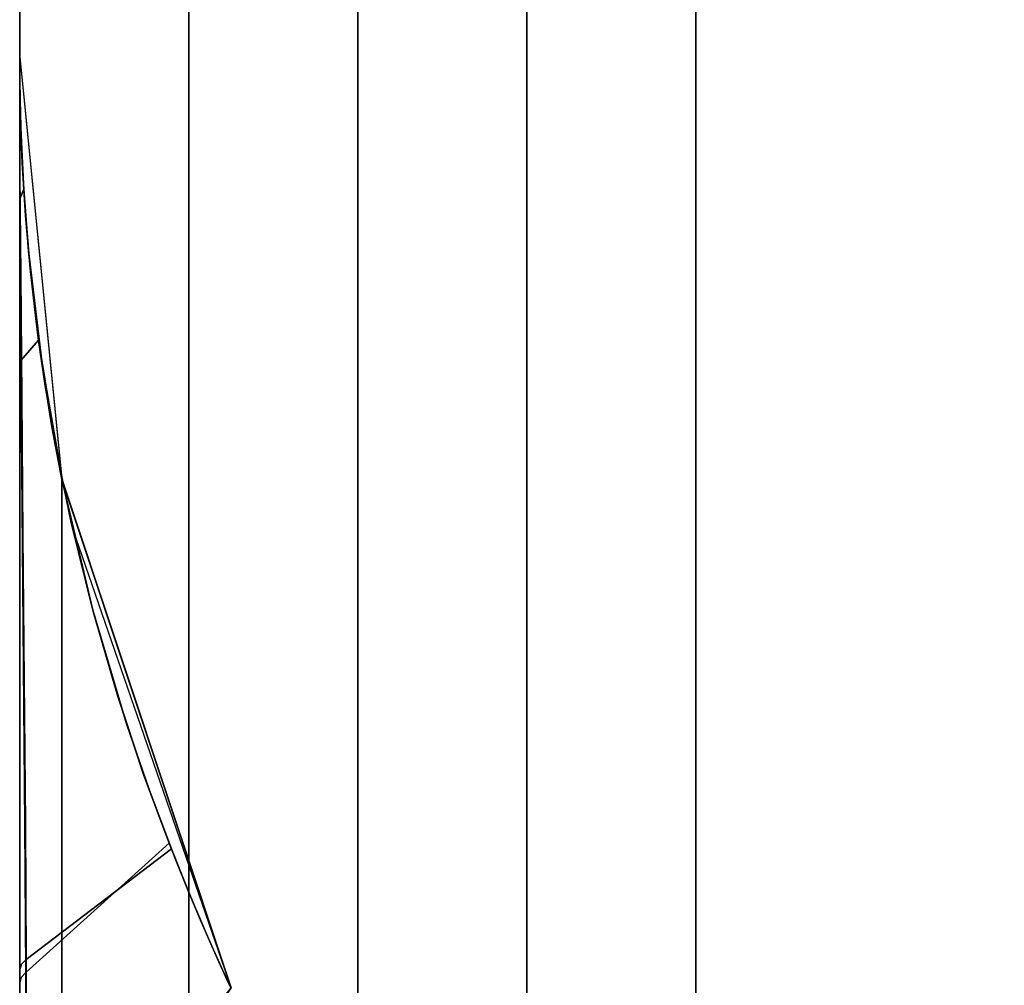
# Model space of a CAD drawing. Header units: centimetres. Extents: x -18 to 18, y -18 to 18.
# Tile 2 of 45: x -18 to -15.7, y -15.8 to -13.5. Entities that reach past the tile are written whole.
import ezdxf

# ---------------------------------------------------------------- set-up
doc = ezdxf.new("R2010")
doc.units = ezdxf.units.CM
doc.layers.get('0').update_dxf_attribs({"true_color": 0x5890e1})

msp = doc.modelspace()

# ---------------------------------------------------------------- linework, layer by layer
at = {"color": 183, "true_color": 0x8c58e1}
for points in [[(-17.9923, -17.6, 0), (-18, -17.6, 0), (-18, 17.6, 0), (-17.9923, 17.6, 0), (-17.9695, 17.6, 0), (-17.9325, 17.6, 0), (-17.8827, 17.6, 0), (-17.8221, 17.6, 0), (-17.753, 17.6, 0), (-17.678, 17.6, 0), (-17.6, 17.6, 0), (-17.6, -17.6, 0), (-17.678, -17.6, 0), (-17.753, -17.6, 0), (-17.8221, -17.6, 0), (-17.8827, -17.6, 0), (-17.9325, -17.6, 0), (-17.9695, -17.6, 0)], [(-18, 17.6, 0), (-18, -17.6, 0), (-18, -17.6, 0), (-18, 17.6, 0)], [(-17.678, 17.6, 0), (-17.753, 17.6, 0), (-17.8221, 17.6, 0), (-17.8827, 17.6, 0), (-17.9325, 17.6, 0), (-17.9695, 17.6, 0), (-17.9923, 17.6, 0), (-18, 17.6, 0), (-18, -17.6, 0), (-17.9923, -17.6, 0), (-17.9695, -17.6, 0), (-17.9325, -17.6, 0), (-17.8827, -17.6, 0), (-17.8221, -17.6, 0), (-17.753, -17.6, 0), (-17.678, -17.6, 0), (-17.6, -17.6, 0), (-17.6, 17.6, 0)], [(17.6, 17.6, 0), (17.6, -17.6, 0), (-17.6, -17.6, 0), (-17.6, 17.6, 0)], [(-17.6, 17.6, 0), (-17.6, -17.6, 0), (17.6, -17.6, 0), (17.6, 17.6, 0)], [(-17.2, -16.4, 0), (-17.2, 16.4, 0), (-17.1227, 16.4, 0), (-17.0469, 16.4, 0), (-16.9771, 16.4, 0), (-16.9171, 16.4, 0), (-16.8678, 16.4, 0), (-16.8304, 16.4, 0), (-16.8075, 16.4, 0), (-16.8, 16.4, 0), (-16.8, -16.4, 0), (-16.8075, -16.4, 0), (-16.8304, -16.4, 0), (-16.8678, -16.4, 0), (-16.9171, -16.4, 0), (-16.9771, -16.4, 0), (-17.0469, -16.4, 0), (-17.1227, -16.4, 0)], [(-16.7923, -16.4, 0), (-16.8, -16.4, 0), (-16.8, 16.4, 0), (-16.7923, 16.4, 0), (-16.7695, 16.4, 0), (-16.7325, 16.4, 0), (-16.6827, 16.4, 0), (-16.6221, 16.4, 0), (-16.553, 16.4, 0), (-16.478, 16.4, 0), (-16.4, 16.4, 0), (-16.4, -16.4, 0), (-16.478, -16.4, 0), (-16.553, -16.4, 0), (-16.6221, -16.4, 0), (-16.6827, -16.4, 0), (-16.7325, -16.4, 0), (-16.7695, -16.4, 0)], [(-16.4, 16.4, 0), (16.4, 16.4, 0), (16.4, -16.4, 0), (-16.4, -16.4, 0)], [(-18, -16.5935, 0), (-18, -13.6169, 0), (-18, -13.6169, 0), (-18, -13.6174, 0), (-18, -13.6178, 0), (-18, -13.6177, 0), (-18, -13.618, 0), (-18, -13.6343, 0), (-18, -13.6333, 0), (-18, -13.7209, 0), (-18, -13.8863, 0), (-18, -14.1196, 0), (-18, -14.4087, 0), (-18, -14.7385, 0), (-18, -15.09, 0), (-18, -15.4429, 0), (-18, -15.7767, 0), (-18, -16.1876, 0), (-18, -16.3468, 0), (-18, -16.469, 0), (-18, -16.469, 0), (-18, -16.5623, 0), (-18, -16.5935, 0)], [(-17.9984, -13.7425, 0), (-18, -13.6169, 0), (-18, -16.5935, 0), (-17.9956, -16.5643, 0), (-17.9829, -16.5376, 0), (-17.9643, -16.51, 0), (-17.9438, -16.4794, 0), (-17.9221, -16.4472, 0), (-17.9, -16.4144, 0), (-17.9, -14.6161, 0), (-17.9121, -14.554, 0), (-17.9235, -14.4918, 0), (-17.9439, -14.3672, 0), (-17.9611, -14.2425, 0), (-17.9751, -14.1178, 0), (-17.986, -13.9929, 0), (-17.9938, -13.8678, 0)], [(-17.9947, -13.8515, 0), (-17.9904, -13.9303, 0), (-17.9994, -13.9532, 0), (-17.9997, -13.8425, 0), (-17.9999, -13.7523, 0), (-18, -13.6842, 0), (-18, -13.6394, 0), (-18, -13.6176, 0), (-18, -13.6175, 0), (-18, -13.6179, 0), (-18, -13.6207, 0), (-18, -13.6332, 0), (-17.9997, -13.6691, 0), (-17.9989, -13.7204, 0), (-17.9974, -13.7824, 0)], [(-18, -13.6176, 0), (-18, -13.6176, 0), (-18, -13.6176, 0), (-18, -13.6176, 0), (-18, -13.6394, 0), (-18, -13.6389, 0), (-18, -13.6646, 0), (-18, -13.775, 0), (-18, -13.9448, 0), (-18, -14.3234, 0), (-18, -14.6753, 0), (-18, -15.0576, 0), (-18, -15.444, 0), (-18, -15.8079, 0), (-18, -16.0262, 0), (-18, -16.2162, 0), (-18, -16.3717, 0), (-18, -16.4879, 0), (-18, -16.5301, 0), (-18, -16.593, 0), (-18, -16.5938, 0), (-18, -16.5939, 0)], [(-17.9985, -13.7414, 0), (-18, -13.6176, 0), (-18, -16.5937, 0), (-17.9958, -16.5651, 0), (-17.9829, -16.538, 0), (-17.9672, -16.5147, 0), (-17.9469, -16.4846, 0), (-17.9238, -16.4503, 0), (-17.9, -16.4148, 0), (-17.9, -14.6169, 0), (-17.9122, -14.5547, 0), (-17.9236, -14.4924, 0), (-17.944, -14.3676, 0), (-17.9612, -14.2426, 0), (-17.9753, -14.1176, 0), (-17.9861, -13.9924, 0), (-17.9939, -13.8669, 0)], [(-18, -13.6178, 0), (-18, -13.6178, 0), (-18, -13.6178, 0), (-18, -13.6178, 0), (-18, -13.6397, 0), (-18, -13.6686, 0), (-18, -13.7785, 0), (-18, -13.9451, 0), (-18, -14.3237, 0), (-18, -14.6756, 0), (-18, -15.0579, 0), (-18, -15.4443, 0), (-18, -15.8082, 0), (-18, -16.0265, 0), (-18, -16.2164, 0), (-18, -16.3719, 0), (-18, -16.4882, 0), (-18, -16.5304, 0), (-18, -16.5932, 0), (-18, -16.5941, 0), (-18, -16.5942, 0)], [(-18, -13.6178, 0), (-18, -13.6178, 0), (-18, -13.6178, 0), (-18, -13.6178, 0), (-18, -13.6397, 0), (-18, -13.6686, 0), (-18, -13.7785, 0), (-18, -13.9451, 0), (-18, -14.3237, 0), (-18, -14.6756, 0), (-18, -15.0579, 0), (-18, -15.4443, 0), (-18, -15.8082, 0), (-18, -16.0265, 0), (-18, -16.2164, 0), (-18, -16.3719, 0), (-18, -16.4882, 0), (-18, -16.5304, 0), (-18, -16.5932, 0), (-18, -16.5941, 0), (-18, -16.5942, 0)], [(-18, -13.6178, 0), (-18, -13.6178, 0), (-18, -13.6178, 0), (-18, -13.6178, 0), (-18, -13.6397, 0), (-18, -13.6686, 0), (-18, -13.7785, 0), (-18, -13.9451, 0), (-18, -14.3237, 0), (-18, -14.6756, 0), (-18, -15.0579, 0), (-18, -15.4443, 0), (-18, -15.8082, 0), (-18, -16.0265, 0), (-18, -16.2164, 0), (-18, -16.3719, 0), (-18, -16.4882, 0), (-18, -16.5304, 0), (-18, -16.5932, 0), (-18, -16.5941, 0), (-18, -16.5942, 0)], [(-18, -13.6178, 0), (-18, -13.6178, 0), (-18, -13.6178, 0), (-18, -13.6178, 0), (-18, -13.6397, 0), (-18, -13.6686, 0), (-18, -13.7785, 0), (-18, -13.9451, 0), (-18, -14.3237, 0), (-18, -14.6756, 0), (-18, -15.0579, 0), (-18, -15.4443, 0), (-18, -15.8082, 0), (-18, -16.0265, 0), (-18, -16.2164, 0), (-18, -16.3719, 0), (-18, -16.4882, 0), (-18, -16.5304, 0), (-18, -16.5932, 0), (-18, -16.5941, 0), (-18, -16.5942, 0)], [(-17.9985, -13.7417, 0), (-18, -13.6178, 0), (-18, -16.594, 0), (-17.9958, -16.5654, 0), (-17.9829, -16.5383, 0), (-17.9672, -16.515, 0), (-17.9469, -16.4849, 0), (-17.9238, -16.4505, 0), (-17.9, -16.4151, 0), (-17.9, -14.6172, 0), (-17.9122, -14.555, 0), (-17.9236, -14.4927, 0), (-17.944, -14.3679, 0), (-17.9612, -14.2429, 0), (-17.9753, -14.1179, 0), (-17.9861, -13.9926, 0), (-17.9939, -13.8672, 0)], [(-17.9985, -13.7417, 0), (-18, -13.6178, 0), (-18, -16.594, 0), (-17.9958, -16.5654, 0), (-17.9829, -16.5383, 0), (-17.9672, -16.515, 0), (-17.9469, -16.4849, 0), (-17.9238, -16.4505, 0), (-17.9, -16.4151, 0), (-17.9, -14.6172, 0), (-17.9122, -14.555, 0), (-17.9236, -14.4927, 0), (-17.944, -14.3679, 0), (-17.9612, -14.2429, 0), (-17.9753, -14.1179, 0), (-17.9861, -13.9926, 0), (-17.9939, -13.8672, 0)], [(-17.9985, -13.7417, 0), (-18, -13.6178, 0), (-18, -16.594, 0), (-17.9958, -16.5654, 0), (-17.9829, -16.5383, 0), (-17.9672, -16.515, 0), (-17.9469, -16.4849, 0), (-17.9238, -16.4505, 0), (-17.9, -16.4151, 0), (-17.9, -14.6172, 0), (-17.9122, -14.555, 0), (-17.9236, -14.4927, 0), (-17.944, -14.3679, 0), (-17.9612, -14.2429, 0), (-17.9753, -14.1179, 0), (-17.9861, -13.9926, 0), (-17.9939, -13.8672, 0)], [(-17.9985, -13.7417, 0), (-18, -13.6178, 0), (-18, -16.594, 0), (-17.9958, -16.5654, 0), (-17.9829, -16.5383, 0), (-17.9672, -16.515, 0), (-17.9469, -16.4849, 0), (-17.9238, -16.4505, 0), (-17.9, -16.4151, 0), (-17.9, -14.6172, 0), (-17.9122, -14.555, 0), (-17.9236, -14.4927, 0), (-17.944, -14.3679, 0), (-17.9612, -14.2429, 0), (-17.9753, -14.1179, 0), (-17.9861, -13.9926, 0), (-17.9939, -13.8672, 0)], [(-17.9947, -13.8518, 0), (-17.9904, -13.9306, 0), (-17.9994, -13.9535, 0), (-17.9997, -13.8428, 0), (-17.9999, -13.7526, 0), (-18, -13.6845, 0), (-18, -13.6397, 0), (-18, -13.6178, 0), (-18, -13.6178, 0), (-18, -13.6182, 0), (-18, -13.621, 0), (-18, -13.6335, 0), (-17.9997, -13.6694, 0), (-17.9989, -13.7207, 0), (-17.9974, -13.7827, 0)], [(-17.9947, -13.8518, 0), (-17.9904, -13.9306, 0), (-17.9994, -13.9535, 0), (-17.9997, -13.8428, 0), (-17.9999, -13.7526, 0), (-18, -13.6845, 0), (-18, -13.6397, 0), (-18, -13.6178, 0), (-18, -13.6178, 0), (-18, -13.6182, 0), (-18, -13.621, 0), (-18, -13.6335, 0), (-17.9997, -13.6694, 0), (-17.9989, -13.7207, 0), (-17.9974, -13.7827, 0)], [(-17.9947, -13.8518, 0), (-17.9904, -13.9306, 0), (-17.9994, -13.9535, 0), (-17.9997, -13.8428, 0), (-17.9999, -13.7526, 0), (-18, -13.6845, 0), (-18, -13.6397, 0), (-18, -13.6178, 0), (-18, -13.6178, 0), (-18, -13.6182, 0), (-18, -13.621, 0), (-18, -13.6335, 0), (-17.9997, -13.6694, 0), (-17.9989, -13.7207, 0), (-17.9974, -13.7827, 0)], [(-17.9947, -13.8518, 0), (-17.9904, -13.9306, 0), (-17.9994, -13.9535, 0), (-17.9997, -13.8428, 0), (-17.9999, -13.7526, 0), (-18, -13.6845, 0), (-18, -13.6397, 0), (-18, -13.6178, 0), (-18, -13.6178, 0), (-18, -13.6182, 0), (-18, -13.621, 0), (-18, -13.6335, 0), (-17.9997, -13.6694, 0), (-17.9989, -13.7207, 0), (-17.9974, -13.7827, 0)], [(-17.9999, -13.6178, 0), (-17.9999, -13.6178, 0), (-17.9999, -13.6321, 0), (-17.9996, -13.6714, 0), (-17.9987, -13.726, 0), (-17.997, -13.791, 0), (-17.9966, -13.8024, 0), (-17.99, -13.934, 0), (-17.9783, -14.0825, 0), (-17.9472, -14.3446, 0), (-17.8965, -14.6329, 0), (-17.8277, -14.9235, 0), (-17.7469, -15.1956, 0), (-17.6934, -15.3509, 0), (-17.6409, -15.4908, 0), (-17.9847, -15.7527, 0), (-17.9866, -15.4315, 0), (-17.9892, -15.0905, 0), (-17.9923, -14.748, 0), (-17.9953, -14.4229, 0), (-17.9977, -14.1335, 0), (-17.9993, -13.896, 0), (-17.9998, -13.7256, 0), (-18, -13.6343, 0), (-18, -13.618, 0)], [(-17.9961, -15.7642, 0), (-18, -15.7767, 0), (-18, -15.4429, 0), (-18, -15.09, 0), (-18, -14.7385, 0), (-18, -14.4087, 0), (-18, -14.1196, 0), (-18, -13.8863, 0), (-18, -13.7209, 0), (-18, -13.6333, 0), (-18, -13.6343, 0), (-17.9998, -13.7256, 0), (-17.9993, -13.896, 0), (-17.9977, -14.1335, 0), (-17.9953, -14.4229, 0), (-17.9923, -14.748, 0), (-17.9892, -15.0905, 0), (-17.9866, -15.4315, 0), (-17.9847, -15.7527, 0)], [(-18, -13.6394, 0), (-18, -13.6394, 0), (-18, -13.6646, 0)], [(-17.9999, -13.7526, 0), (-17.9994, -13.9532, 0), (-18, -13.9448, 0), (-18, -13.775, 0), (-18, -13.6646, 0), (-18, -13.6394, 0), (-18, -13.6844, 0)], [(-18, -13.6394, 0), (-18, -13.6394, 0), (-18, -13.6394, 0), (-18, -13.6394, 0), (-18, -13.6395, 0), (-18, -13.6395, 0), (-18, -13.6395, 0)], [(-18, -13.6397, 0), (-18, -13.6398, 0), (-17.9999, -13.7526, 0), (-17.9994, -13.9535, 0), (-18, -13.9451, 0), (-18, -13.7785, 0), (-18, -13.6686, 0), (-18, -13.6397, 0), (-18, -13.6397, 0), (-18, -13.6397, 0)], [(-18, -13.6397, 0), (-18, -13.6398, 0), (-17.9999, -13.7526, 0), (-17.9994, -13.9535, 0), (-18, -13.9451, 0), (-18, -13.7785, 0), (-18, -13.6686, 0), (-18, -13.6397, 0), (-18, -13.6397, 0), (-18, -13.6397, 0)], [(-18, -13.6397, 0), (-18, -13.6398, 0), (-17.9999, -13.7526, 0), (-17.9994, -13.9535, 0), (-18, -13.9451, 0), (-18, -13.7785, 0), (-18, -13.6686, 0), (-18, -13.6397, 0), (-18, -13.6397, 0), (-18, -13.6397, 0)], [(-18, -13.6397, 0), (-18, -13.6398, 0), (-17.9999, -13.7526, 0), (-17.9994, -13.9535, 0), (-18, -13.9451, 0), (-18, -13.7785, 0), (-18, -13.6686, 0), (-18, -13.6397, 0), (-18, -13.6397, 0), (-18, -13.6397, 0)], [(-17.9994, -13.9532, 0), (-17.9904, -13.9303, 0), (-17.9791, -14.0766, 0), (-17.962, -14.2357, 0), (-17.962, -14.2356, 0), (-17.9553, -14.2878, 0), (-17.9972, -14.3357, 0), (-17.9986, -14.1307, 0)], [(-17.9994, -13.9535, 0), (-17.9904, -13.9306, 0), (-17.9791, -14.0769, 0), (-17.962, -14.236, 0), (-17.962, -14.2359, 0), (-17.9553, -14.2881, 0), (-17.9972, -14.336, 0), (-17.9986, -14.1309, 0)], [(-17.9994, -13.9535, 0), (-17.9904, -13.9306, 0), (-17.9791, -14.0769, 0), (-17.962, -14.236, 0), (-17.9552, -14.2881, 0), (-17.9972, -14.336, 0), (-17.9986, -14.1309, 0)], [(-17.9994, -13.9535, 0), (-17.9904, -13.9306, 0), (-17.9791, -14.0769, 0), (-17.962, -14.236, 0), (-17.9552, -14.2881, 0), (-17.9972, -14.336, 0), (-17.9986, -14.1309, 0)], [(-17.9994, -13.9535, 0), (-17.9904, -13.9306, 0), (-17.9791, -14.0769, 0), (-17.962, -14.236, 0), (-17.9552, -14.2881, 0), (-17.9972, -14.336, 0), (-17.9986, -14.1309, 0)], [(-18, -14.3234, 0), (-18, -13.9448, 0), (-17.9994, -13.9532, 0), (-17.9972, -14.3357, 0)], [(-18, -14.3237, 0), (-18, -13.9451, 0), (-17.9994, -13.9535, 0), (-17.9972, -14.336, 0)], [(-18, -14.3237, 0), (-18, -13.9451, 0), (-17.9994, -13.9535, 0), (-17.9972, -14.336, 0)], [(-18, -14.3237, 0), (-18, -13.9451, 0), (-17.9994, -13.9535, 0), (-17.9972, -14.336, 0)], [(-18, -14.3237, 0), (-18, -13.9451, 0), (-17.9994, -13.9535, 0), (-17.9972, -14.336, 0)], [(-17.9116, -14.5575, 0), (-17.9115, -14.5575, 0), (-17.8781, -14.7192, 0), (-17.8781, -14.7192, 0), (-17.8263, -14.9294, 0), (-17.768, -15.1302, 0), (-17.7067, -15.3147, 0), (-17.6464, -15.4775, 0), (-17.9857, -15.7835, 0), (-17.9881, -15.4333, 0), (-17.9911, -15.059, 0), (-17.9944, -14.6849, 0), (-17.9972, -14.3357, 0), (-17.9553, -14.2878, 0)], [(-17.9116, -14.5578, 0), (-17.9115, -14.5578, 0), (-17.8781, -14.7194, 0), (-17.8781, -14.7194, 0), (-17.8263, -14.9297, 0), (-17.768, -15.1305, 0), (-17.7067, -15.315, 0), (-17.6464, -15.4778, 0), (-17.9857, -15.7838, 0), (-17.9881, -15.4335, 0), (-17.9911, -15.0592, 0), (-17.9944, -14.6852, 0), (-17.9972, -14.336, 0), (-17.9553, -14.2881, 0)], [(-17.9116, -14.5578, 0), (-17.9115, -14.5578, 0), (-17.8781, -14.7194, 0), (-17.8781, -14.7194, 0), (-17.8263, -14.9297, 0), (-17.768, -15.1305, 0), (-17.7067, -15.315, 0), (-17.6464, -15.4778, 0), (-17.9857, -15.7838, 0), (-17.9881, -15.4335, 0), (-17.9911, -15.0592, 0), (-17.9944, -14.6852, 0), (-17.9972, -14.336, 0), (-17.9553, -14.2881, 0), (-17.9397, -14.3956, 0)], [(-17.9116, -14.5578, 0), (-17.9115, -14.5578, 0), (-17.8781, -14.7194, 0), (-17.8781, -14.7194, 0), (-17.8263, -14.9297, 0), (-17.768, -15.1305, 0), (-17.7067, -15.315, 0), (-17.6464, -15.4778, 0), (-17.9857, -15.7838, 0), (-17.9881, -15.4335, 0), (-17.9911, -15.0592, 0), (-17.9944, -14.6852, 0), (-17.9972, -14.336, 0), (-17.9553, -14.2881, 0), (-17.9397, -14.3956, 0)], [(-17.9116, -14.5578, 0), (-17.9115, -14.5578, 0), (-17.8781, -14.7194, 0), (-17.8781, -14.7194, 0), (-17.8263, -14.9297, 0), (-17.768, -15.1305, 0), (-17.7067, -15.315, 0), (-17.6464, -15.4778, 0), (-17.9857, -15.7838, 0), (-17.9881, -15.4335, 0), (-17.9911, -15.0592, 0), (-17.9944, -14.6852, 0), (-17.9972, -14.336, 0), (-17.9553, -14.2881, 0), (-17.9397, -14.3956, 0)], [(-17.9963, -15.7952, 0), (-18, -15.8079, 0), (-18, -15.444, 0), (-18, -15.0576, 0), (-18, -14.6753, 0), (-18, -14.3234, 0), (-17.9972, -14.3357, 0), (-17.9944, -14.6849, 0), (-17.9911, -15.059, 0), (-17.9881, -15.4333, 0), (-17.9857, -15.7835, 0)], [(-17.9963, -15.7955, 0), (-18, -15.8082, 0), (-18, -15.4443, 0), (-18, -15.0579, 0), (-18, -14.6756, 0), (-18, -14.3237, 0), (-17.9972, -14.336, 0), (-17.9944, -14.6852, 0), (-17.9911, -15.0592, 0), (-17.9881, -15.4335, 0), (-17.9857, -15.7838, 0)], [(-17.9963, -15.7955, 0), (-18, -15.8082, 0), (-18, -15.4443, 0), (-18, -15.0579, 0), (-18, -14.6756, 0), (-18, -14.3237, 0), (-17.9972, -14.336, 0), (-17.9944, -14.6852, 0), (-17.9911, -15.0592, 0), (-17.9881, -15.4335, 0), (-17.9857, -15.7838, 0)], [(-17.9963, -15.7955, 0), (-18, -15.8082, 0), (-18, -15.4443, 0), (-18, -15.0579, 0), (-18, -14.6756, 0), (-18, -14.3237, 0), (-17.9972, -14.336, 0), (-17.9944, -14.6852, 0), (-17.9911, -15.0592, 0), (-17.9881, -15.4335, 0), (-17.9857, -15.7838, 0)], [(-17.9963, -15.7955, 0), (-18, -15.8082, 0), (-18, -15.4443, 0), (-18, -15.0579, 0), (-18, -14.6756, 0), (-18, -14.3237, 0), (-17.9972, -14.336, 0), (-17.9944, -14.6852, 0), (-17.9911, -15.0592, 0), (-17.9881, -15.4335, 0), (-17.9857, -15.7838, 0)], [(-17.9, -16.4144, 0), (-17.4999, -15.8201, 0), (-17.9, -14.6161, 0)], [(-17.9, -16.4148, 0), (-17.4999, -15.8207, 0), (-17.9, -14.6169, 0)], [(-17.9, -16.4151, 0), (-17.4999, -15.821, 0), (-17.9, -14.6172, 0)], [(-17.9, -16.4151, 0), (-17.4999, -15.821, 0), (-17.9, -14.6172, 0)], [(-17.9, -16.4151, 0), (-17.4999, -15.821, 0), (-17.9, -14.6172, 0)], [(-17.9, -16.4151, 0), (-17.4999, -15.821, 0), (-17.9, -14.6172, 0)], [(-17.6464, -15.4775, 0), (-17.6305, -15.5179, 0), (-17.6012, -15.5906, 0), (-17.5722, -15.6597, 0), (-17.5454, -15.7214, 0), (-17.5227, -15.772, 0), (-17.5064, -15.8071, 0), (-17.5002, -15.8199, 0), (-17.9844, -16.4379, 0), (-17.9839, -16.3253, 0), (-17.9841, -16.1757, 0), (-17.9847, -15.9932, 0), (-17.9857, -15.7835, 0)], [(-17.6464, -15.4778, 0), (-17.6305, -15.5181, 0), (-17.6012, -15.5909, 0), (-17.5722, -15.66, 0), (-17.5454, -15.7217, 0), (-17.5227, -15.7723, 0), (-17.5064, -15.8074, 0), (-17.5002, -15.8202, 0), (-17.9844, -16.4382, 0), (-17.9839, -16.3256, 0), (-17.9841, -16.1759, 0), (-17.9847, -15.9935, 0), (-17.9857, -15.7838, 0)], [(-17.6464, -15.4778, 0), (-17.6305, -15.5181, 0), (-17.6012, -15.5909, 0), (-17.5722, -15.66, 0), (-17.5454, -15.7217, 0), (-17.5227, -15.7723, 0), (-17.5064, -15.8074, 0), (-17.5002, -15.8202, 0), (-17.9844, -16.4382, 0), (-17.9839, -16.3256, 0), (-17.9841, -16.1759, 0), (-17.9847, -15.9935, 0), (-17.9857, -15.7838, 0)], [(-17.6464, -15.4778, 0), (-17.6305, -15.5181, 0), (-17.6012, -15.5909, 0), (-17.5722, -15.66, 0), (-17.5454, -15.7217, 0), (-17.5227, -15.7723, 0), (-17.5064, -15.8074, 0), (-17.5002, -15.8202, 0), (-17.9844, -16.4382, 0), (-17.9839, -16.3256, 0), (-17.9841, -16.1759, 0), (-17.9847, -15.9935, 0), (-17.9857, -15.7838, 0)], [(-17.6464, -15.4778, 0), (-17.6305, -15.5181, 0), (-17.6012, -15.5909, 0), (-17.5722, -15.66, 0), (-17.5454, -15.7217, 0), (-17.5227, -15.7723, 0), (-17.5064, -15.8074, 0), (-17.5002, -15.8202, 0), (-17.9844, -16.4382, 0), (-17.9839, -16.3256, 0), (-17.9841, -16.1759, 0), (-17.9847, -15.9935, 0), (-17.9857, -15.7838, 0)], [(-17.61, -15.5682, 0), (-17.586, -15.6263, 0), (-17.5809, -15.6384, 0), (-17.5532, -15.7031, 0), (-17.5284, -15.7586, 0), (-17.5089, -15.801, 0), (-17.4998, -15.8201, 0), (-17.9845, -16.4198, 0), (-17.9838, -16.3011, 0), (-17.9836, -16.1475, 0), (-17.9839, -15.9629, 0), (-17.9847, -15.7527, 0), (-17.6409, -15.4908, 0)], [(-17.9961, -15.7642, 0), (-17.9847, -15.7527, 0), (-17.9836, -16.1475, 0), (-17.9845, -16.4198, 0), (-17.996, -16.4434, 0), (-18, -16.469, 0), (-18, -16.3468, 0), (-18, -16.1876, 0), (-18, -15.7767, 0)], [(-18, -16.0262, 0), (-18, -15.8079, 0), (-17.9963, -15.7952, 0), (-17.9857, -15.7835, 0), (-17.9841, -16.1757, 0), (-17.9839, -16.3253, 0), (-17.9844, -16.4379, 0), (-17.996, -16.4619, 0), (-18, -16.4879, 0), (-18, -16.3717, 0), (-18, -16.2162, 0)], [(-17.9839, -16.3256, 0), (-17.9844, -16.4382, 0), (-17.996, -16.4622, 0), (-18, -16.4882, 0), (-18, -16.3719, 0), (-18, -16.2164, 0), (-18, -16.0265, 0), (-18, -15.8082, 0), (-17.9963, -15.7955, 0), (-17.9857, -15.7838, 0), (-17.9841, -16.1759, 0)], [(-17.9963, -15.7955, 0), (-17.9857, -15.7838, 0), (-17.9841, -16.1759, 0), (-17.9839, -16.3256, 0), (-17.9844, -16.4382, 0), (-17.996, -16.4622, 0), (-18, -16.4882, 0), (-18, -16.3719, 0), (-18, -16.2164, 0), (-18, -16.0265, 0), (-18, -15.8082, 0)], [(-17.9839, -16.3256, 0), (-17.9844, -16.4382, 0), (-17.996, -16.4622, 0), (-18, -16.4882, 0), (-18, -16.3719, 0), (-18, -16.2164, 0), (-18, -16.0265, 0), (-18, -15.8082, 0), (-17.9963, -15.7955, 0), (-17.9857, -15.7838, 0), (-17.9841, -16.1759, 0)], [(-17.9839, -16.3256, 0), (-17.9844, -16.4382, 0), (-17.996, -16.4622, 0), (-18, -16.4882, 0), (-18, -16.3719, 0), (-18, -16.2164, 0), (-18, -16.0265, 0), (-18, -15.8082, 0), (-17.9963, -15.7955, 0), (-17.9857, -15.7838, 0), (-17.9841, -16.1759, 0)]]:
    msp.add_polyline3d(points, close=True, dxfattribs=at)
for points in [[(16.4, 17.2, 0), (-16.4, 17.2, 0), (-16.6616, 17.156, 0), (-16.7897, 17.0987, 0), (-16.9075, 17.0184, 0), (-17.0092, 16.9185, 0), (-17.0904, 16.8041, 0), (-17.1846, 16.5561, 0), (-17.2, 16.4, 0), (-17.2, -16.4, 0), (-17.1846, -16.5561, 0), (-17.1391, -16.7061, 0), (-17.0443, -16.8741, 0), (-16.9075, -17.0184, 0), (-16.7393, -17.1245, 0), (-16.556, -17.1846, 0), (-16.4, -17.2, 0), (16.4, -17.2, 0)], [(-17.4998, -15.8201, 0), (-17.5089, -15.801, 0), (-17.5284, -15.7586, 0), (-17.5532, -15.7031, 0), (-17.5809, -15.6384, 0), (-17.61, -15.5682, 0), (-17.6409, -15.4908, 0), (-17.6935, -15.3509, 0), (-17.7469, -15.1956, 0), (-17.8277, -14.9235, 0), (-17.8965, -14.6329, 0), (-17.9472, -14.3446, 0), (-17.9785, -14.0825, 0), (-17.99, -13.934, 0), (-17.997, -13.791, 0), (-17.9987, -13.726, 0), (-17.9996, -13.6714, 0), (-17.9999, -13.6321, 0), (-17.9999, -13.6178, 0), (-17.9999, -13.6174, 0), (-17.9999, -13.6169, 0), (-18, -13.6169, 0), (-17.9, -14.6161, 0), (-17.4999, -15.8201, 0)], [(-17.5002, -15.8199, 0), (-17.5064, -15.8071, 0), (-17.5227, -15.772, 0), (-17.5454, -15.7214, 0), (-17.5722, -15.6597, 0), (-17.6012, -15.5906, 0), (-17.6305, -15.5179, 0), (-17.6464, -15.4775, 0), (-17.7067, -15.3147, 0), (-17.768, -15.1302, 0), (-17.8263, -14.9294, 0), (-17.8781, -14.7192, 0), (-17.9116, -14.5575, 0), (-17.9553, -14.2878, 0), (-17.962, -14.2357, 0), (-17.9791, -14.0766, 0), (-17.9904, -13.9303, 0), (-17.9947, -13.8515, 0), (-17.9974, -13.7824, 0), (-17.9989, -13.7204, 0), (-17.9997, -13.6691, 0), (-18, -13.6332, 0), (-18, -13.6207, 0), (-18, -13.6179, 0), (-18, -13.6176, 0), (-18, -13.6176, 0), (-18, -13.6176, 0), (-17.9, -14.6169, 0), (-17.875, -14.7331, 0), (-17.4999, -15.8207, 0)], [(-17.5002, -15.8202, 0), (-17.5064, -15.8074, 0), (-17.5227, -15.7723, 0), (-17.5454, -15.7217, 0), (-17.5722, -15.66, 0), (-17.6012, -15.5909, 0), (-17.6305, -15.5181, 0), (-17.6464, -15.4778, 0), (-17.7067, -15.315, 0), (-17.768, -15.1305, 0), (-17.8263, -14.9297, 0), (-17.8781, -14.7194, 0), (-17.9116, -14.5578, 0), (-17.9553, -14.2881, 0), (-17.962, -14.236, 0), (-17.9791, -14.0769, 0), (-17.9904, -13.9306, 0), (-17.9947, -13.8518, 0), (-17.9974, -13.7827, 0), (-17.9989, -13.7207, 0), (-17.9997, -13.6694, 0), (-18, -13.6335, 0), (-18, -13.621, 0), (-18, -13.6182, 0), (-18, -13.6178, 0), (-18, -13.6178, 0), (-18, -13.6178, 0), (-17.9, -14.6172, 0), (-17.875, -14.7334, 0), (-17.4999, -15.821, 0)], [(-17.5002, -15.8202, 0), (-17.5064, -15.8074, 0), (-17.5227, -15.7723, 0), (-17.5454, -15.7217, 0), (-17.5722, -15.66, 0), (-17.6012, -15.5909, 0), (-17.6305, -15.5181, 0), (-17.6464, -15.4778, 0), (-17.7067, -15.315, 0), (-17.768, -15.1305, 0), (-17.8263, -14.9297, 0), (-17.8781, -14.7194, 0), (-17.9116, -14.5578, 0), (-17.9397, -14.3956, 0), (-17.9553, -14.2881, 0), (-17.962, -14.236, 0), (-17.9791, -14.0769, 0), (-17.9904, -13.9306, 0), (-17.9947, -13.8518, 0), (-17.9974, -13.7827, 0), (-17.9989, -13.7207, 0), (-17.9997, -13.6694, 0), (-18, -13.6335, 0), (-18, -13.621, 0), (-18, -13.6182, 0), (-18, -13.6178, 0), (-18, -13.6178, 0), (-18, -13.6178, 0), (-17.9, -14.6172, 0), (-17.875, -14.7334, 0), (-17.4999, -15.821, 0)], [(-17.5002, -15.8202, 0), (-17.5064, -15.8074, 0), (-17.5227, -15.7723, 0), (-17.5454, -15.7217, 0), (-17.5722, -15.66, 0), (-17.6012, -15.5909, 0), (-17.6305, -15.5181, 0), (-17.6464, -15.4778, 0), (-17.7067, -15.315, 0), (-17.768, -15.1305, 0), (-17.8263, -14.9297, 0), (-17.8781, -14.7194, 0), (-17.9116, -14.5578, 0), (-17.9397, -14.3956, 0), (-17.9553, -14.2881, 0), (-17.962, -14.236, 0), (-17.9791, -14.0769, 0), (-17.9904, -13.9306, 0), (-17.9947, -13.8518, 0), (-17.9974, -13.7827, 0), (-17.9989, -13.7207, 0), (-17.9997, -13.6694, 0), (-18, -13.6335, 0), (-18, -13.621, 0), (-18, -13.6182, 0), (-18, -13.6178, 0), (-18, -13.6178, 0), (-18, -13.6178, 0), (-17.9, -14.6172, 0), (-17.875, -14.7334, 0), (-17.4999, -15.821, 0)], [(-17.5002, -15.8202, 0), (-17.5064, -15.8074, 0), (-17.5227, -15.7723, 0), (-17.5454, -15.7217, 0), (-17.5722, -15.66, 0), (-17.6012, -15.5909, 0), (-17.6305, -15.5181, 0), (-17.6464, -15.4778, 0), (-17.7067, -15.315, 0), (-17.768, -15.1305, 0), (-17.8263, -14.9297, 0), (-17.8781, -14.7194, 0), (-17.9116, -14.5578, 0), (-17.9397, -14.3956, 0), (-17.9553, -14.2881, 0), (-17.962, -14.236, 0), (-17.9791, -14.0769, 0), (-17.9904, -13.9306, 0), (-17.9947, -13.8518, 0), (-17.9974, -13.7827, 0), (-17.9989, -13.7207, 0), (-17.9997, -13.6694, 0), (-18, -13.6335, 0), (-18, -13.621, 0), (-18, -13.6182, 0), (-18, -13.6178, 0), (-18, -13.6178, 0), (-18, -13.6178, 0), (-17.9, -14.6172, 0), (-17.875, -14.7334, 0), (-17.4999, -15.821, 0)]]:
    msp.add_polyline3d(points, dxfattribs=at)

doc.saveas('drawing.dxf')
